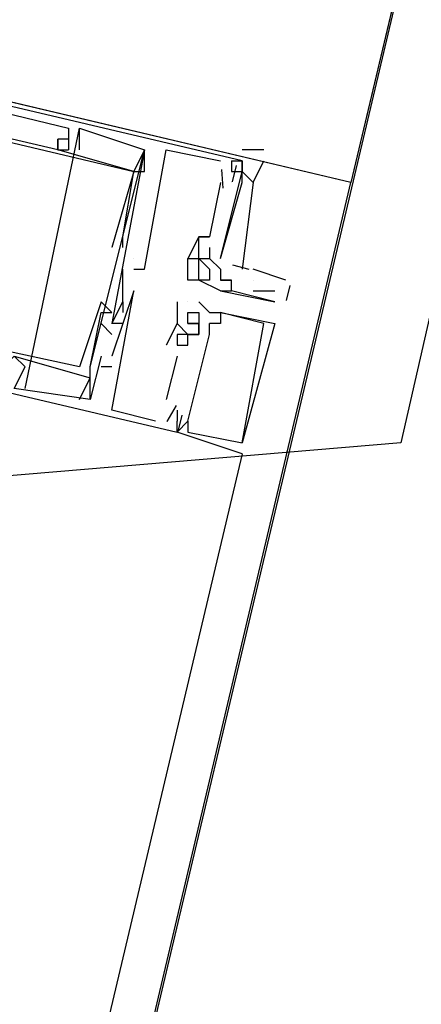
# Model space of a CAD drawing. Header units: feet. Extents: x -79 to 198, y -22 to 181.
# Tile 211 of 256: x 134.86 to 135.353, y 105.088 to 106.298. Entities that reach past the tile are written whole.
import ezdxf

# ---------------------------------------------------------------- set-up
doc = ezdxf.new("R2010")
doc.units = ezdxf.units.FT
for name, color, linetype in [('A-AREA-UNIDAD', 30, 'CONTINUOUS'), ('A-LINEA', 7, 'CONTINUOUS'), ('A-MURO-CONCRETO', 8, 'CONTINUOUS')]:
    doc.layers.add(name, color=color, linetype=linetype)

msp = doc.modelspace()

# ---------------------------------------------------------------- linework, layer by layer
at = {"layer": 'A-AREA-UNIDAD'}
msp.add_lwpolyline([(135.92, 108.3733), (135.328, 105.7778), (134.272, 105.6889), (134.16, 106.0444), (121.52, 108.9778), (121.312, 109.3333), (121.312, 110.2933), (121.6, 111.4133), (114.688, 113.0489)], dxfattribs=at)
at = {"layer": 'A-LINEA'}
for p, q in [((134.8667, 105.8444), (134.9333, 106.1644)), ((134.8667, 105.8444), (134.9333, 106.1644)), ((134.8667, 105.8444), (134.9333, 106.1644)), ((134.92, 106.1644), (134.92, 106.1644)), ((134.92, 106.1644), (134.92, 106.1644)), ((134.92, 106.1644), (134.92, 106.1644)), ((134.9333, 106.1644), (134.9333, 106.1644)), ((134.9333, 106.1644), (134.9333, 106.1644)), ((134.9333, 106.1644), (134.9333, 106.1644)), ((134.9067, 106.1511), (134.9067, 106.1511)), ((134.9067, 106.1511), (134.9067, 106.1511)), ((134.9067, 106.1511), (134.9067, 106.1511)), ((134.9067, 106.1511), (134.9067, 106.1511)), ((134.9067, 106.1511), (134.9067, 106.1511)), ((134.9067, 106.1511), (134.9067, 106.1511)), ((134.9067, 106.1511), (134.9067, 106.1511)), ((134.9067, 106.1511), (134.9067, 106.1511)), ((134.9067, 106.1511), (134.9067, 106.1511)), ((134.92, 106.1511), (134.92, 106.1511)), ((134.92, 106.1511), (134.92, 106.1511)), ((134.92, 106.1511), (134.92, 106.1511)), ((134.92, 106.1511), (134.92, 106.1511)), ((134.92, 106.1511), (134.92, 106.1511)), ((134.92, 106.1511), (134.92, 106.1511)), ((134.92, 106.1511), (134.92, 106.1511)), ((134.92, 106.1511), (134.92, 106.1511)), ((134.92, 106.1511), (134.92, 106.1511)), ((134.92, 106.1511), (134.92, 106.1511)), ((134.92, 106.1511), (134.92, 106.1511)), ((134.92, 106.1511), (134.92, 106.1511)), ((134.9067, 106.1378), (134.9067, 106.1378)), ((134.9067, 106.1378), (134.9067, 106.1378)), ((134.9067, 106.1378), (134.9067, 106.1378)), ((134.9067, 106.1378), (134.9067, 106.1378)), ((134.9067, 106.1378), (134.9067, 106.1378)), ((134.9067, 106.1378), (134.9067, 106.1378)), ((134.9067, 106.1378), (134.9067, 106.1378)), ((134.9067, 106.1378), (134.9067, 106.1378)), ((134.9067, 106.1378), (134.9067, 106.1378)), ((134.92, 106.1378), (134.92, 106.1378)), ((134.92, 106.1378), (134.92, 106.1378)), ((134.92, 106.1378), (134.92, 106.1378)), ((134.92, 106.1378), (134.92, 106.1378)), ((134.92, 106.1378), (134.92, 106.1378)), ((134.92, 106.1378), (134.92, 106.1378)), ((134.9333, 106.1378), (134.9333, 106.1378)), ((134.9333, 106.1378), (134.9333, 106.1378)), ((134.9333, 106.1378), (134.9333, 106.1378)), ((134.9467, 105.8711), (135.0133, 106.1378)), ((134.9467, 105.8711), (135.0133, 106.1378)), ((134.9467, 105.8711), (135.0133, 106.1378)), ((135.0133, 106.1378), (135.0133, 106.1378)), ((135.0133, 106.1378), (135.0133, 106.1378)), ((135.0133, 106.1378), (135.0133, 106.1378)), ((135.0133, 106.1378), (135.0133, 106.1378)), ((135.0133, 106.1378), (135.0133, 106.1378)), ((135.0133, 106.1378), (135.0133, 106.1378)), ((135.04, 106.1378), (135.04, 106.1378)), ((135.04, 106.1378), (135.04, 106.1378)), ((135.04, 106.1378), (135.04, 106.1378)), ((135.16, 106.1378), (135.1333, 106.1378)), ((135.1067, 106.1244), (135.1067, 106.1244)), ((135.1067, 106.1244), (135.1067, 106.1244)), ((135.1067, 106.1244), (135.1067, 106.1244)), ((135.1079, 106.1136), (135.1095, 106.0909)), ((135.1079, 106.1136), (135.1095, 106.0909)), ((135.1079, 106.1136), (135.1095, 106.0909)), ((135.12, 106.1244), (135.12, 106.1244)), ((135.12, 106.1244), (135.12, 106.1244)), ((135.12, 106.1244), (135.12, 106.1244)), ((135.1257, 106.1184), (135.1209, 106.0984)), ((135.1257, 106.1184), (135.1209, 106.0984)), ((135.1257, 106.1184), (135.1209, 106.0984)), ((135.1333, 106.1244), (135.1333, 106.1244)), ((135.1333, 106.1244), (135.1333, 106.1244)), ((135.1333, 106.1244), (135.1333, 106.1244)), ((135.1333, 106.1244), (135.1333, 106.1244)), ((135.1333, 106.1244), (135.1333, 106.1244)), ((135.1333, 106.1244), (135.1333, 106.1244)), ((135.1333, 106.1244), (135.1333, 106.1244)), ((135, 106.1111), (135, 106.1111)), ((135, 106.1111), (135, 106.1111)), ((135, 106.1111), (135, 106.1111)), ((135, 106.1111), (135, 106.1111)), ((135, 106.1111), (135, 106.1111)), ((135, 106.1111), (135, 106.1111)), ((135, 106.1111), (135, 106.1111)), ((135, 106.1111), (135, 106.1111)), ((135, 106.1111), (135, 106.1111)), ((135.0133, 106.1111), (135.0133, 106.1111)), ((135.0133, 106.1111), (135.0133, 106.1111)), ((135.0133, 106.1111), (135.0133, 106.1111)), ((135.1067, 106.1111), (135.1067, 106.1111)), ((135.1067, 106.1111), (135.1067, 106.1111)), ((135.1067, 106.1111), (135.1067, 106.1111)), ((135.12, 106.1111), (135.12, 106.1111)), ((135.12, 106.1111), (135.12, 106.1111)), ((135.12, 106.1111), (135.12, 106.1111)), ((135.12, 106.1111), (135.12, 106.1111)), ((135.12, 106.1111), (135.12, 106.1111)), ((135.12, 106.1111), (135.12, 106.1111)), ((135.1333, 106.1111), (135.1333, 106.1111)), ((135.1333, 106.1111), (135.1333, 106.1111)), ((135.1333, 106.1111), (135.1333, 106.1111)), ((135.1333, 106.1111), (135.1333, 106.1111)), ((135.1333, 106.1111), (135.1333, 106.1111)), ((135.1333, 106.1111), (135.1333, 106.1111)), ((135.1067, 106.0978), (135.0933, 106.0311)), ((135.1067, 106.0978), (135.0933, 106.0311)), ((135.1067, 106.0978), (135.0933, 106.0311)), ((135.1067, 106.0978), (135.1067, 106.0978)), ((135.1067, 106.0978), (135.1067, 106.0978)), ((135.1067, 106.0978), (135.1067, 106.0978)), ((135.12, 106.0978), (135.12, 106.0978)), ((135.12, 106.0978), (135.12, 106.0978)), ((135.12, 106.0978), (135.12, 106.0978)), ((135.12, 106.0978), (135.12, 106.0978)), ((135.12, 106.0978), (135.12, 106.0978)), ((135.12, 106.0978), (135.12, 106.0978)), ((135.1333, 106.0978), (135.1333, 106.0978)), ((135.1333, 106.0978), (135.1333, 106.0978)), ((135.1333, 106.0978), (135.1333, 106.0978)), ((135.1333, 106.0978), (135.1333, 106.0978)), ((135.1333, 106.0978), (135.1333, 106.0978)), ((135.1333, 106.0978), (135.1333, 106.0978)), ((134.9867, 106.0311), (134.9867, 106.0311)), ((134.9867, 106.0311), (134.9867, 106.0311)), ((134.9867, 106.0311), (134.9867, 106.0311)), ((135.08, 106.0311), (135.08, 106.0311)), ((135.08, 106.0311), (135.08, 106.0311)), ((135.08, 106.0311), (135.08, 106.0311)), ((135.08, 106.0311), (135.08, 106.0311)), ((135.08, 106.0311), (135.08, 106.0311)), ((135.08, 106.0311), (135.08, 106.0311)), ((135.0933, 106.0311), (135.0933, 106.0311)), ((135.0933, 106.0311), (135.0933, 106.0311)), ((135.0933, 106.0311), (135.0933, 106.0311)), ((135.0933, 106.0311), (135.0933, 106.0311)), ((135.0933, 106.0311), (135.0933, 106.0311)), ((135.0933, 106.0311), (135.0933, 106.0311)), ((134.9733, 106.0178), (134.9733, 106.0178)), ((134.9733, 106.0178), (134.9733, 106.0178)), ((134.9733, 106.0178), (134.9733, 106.0178)), ((134.9867, 106.0178), (134.9867, 106.0178)), ((134.9867, 106.0178), (134.9867, 106.0178)), ((134.9867, 106.0178), (134.9867, 106.0178)), ((135.08, 106.0178), (135.08, 106.0178)), ((135.08, 106.0178), (135.08, 106.0178)), ((135.08, 106.0178), (135.08, 106.0178)), ((135.0933, 106.0178), (135.0933, 106.0178)), ((135.0933, 106.0178), (135.0933, 106.0178)), ((135.0933, 106.0178), (135.0933, 106.0178)), ((135, 106.0044), (135, 106.0044)), ((135, 106.0044), (135, 106.0044)), ((135, 106.0044), (135, 106.0044)), ((135, 106.0044), (135, 106.0044)), ((135, 106.0044), (135, 106.0044)), ((135, 106.0044), (135, 106.0044)), ((135.0667, 106.0044), (135.0667, 106.0044)), ((135.0667, 106.0044), (135.0667, 106.0044)), ((135.0667, 106.0044), (135.0667, 106.0044)), ((135.0667, 106.0044), (135.0667, 106.0044)), ((135.08, 106.0044), (135.08, 106.0044)), ((135.08, 106.0044), (135.08, 106.0044)), ((135.08, 106.0044), (135.08, 106.0044)), ((135.08, 106.0044), (135.08, 106.0044)), ((135.08, 106.0044), (135.08, 106.0044)), ((135.08, 106.0044), (135.08, 106.0044)), ((135.0933, 106.0044), (135.0933, 106.0044)), ((135.0933, 106.0044), (135.0933, 106.0044)), ((135.0933, 106.0044), (135.0933, 106.0044)), ((135.0933, 106.0044), (135.0933, 106.0044)), ((135.1067, 106.0044), (135.1067, 106.0044)), ((135.1067, 106.0044), (135.1067, 106.0044)), ((135.1067, 106.0044), (135.1067, 106.0044)), ((135.1215, 105.9967), (135.1414, 105.9911)), ((135.1215, 105.9967), (135.1414, 105.9911)), ((135.1215, 105.9967), (135.1414, 105.9911)), ((134.9867, 105.9511), (134.9867, 105.9911)), ((134.9867, 105.9911), (134.9867, 105.9911)), ((134.9867, 105.9511), (134.9867, 105.9911)), ((134.9867, 105.9911), (134.9867, 105.9911)), ((134.9867, 105.9511), (134.9867, 105.9911)), ((134.9867, 105.9911), (134.9867, 105.9911)), ((135, 105.9911), (135, 105.9911)), ((135, 105.9911), (135, 105.9911)), ((135, 105.9911), (135, 105.9911)), ((135.0133, 105.9911), (135.0133, 105.9911)), ((135.0133, 105.9911), (135.0133, 105.9911)), ((135.0133, 105.9911), (135.0133, 105.9911)), ((135.0933, 105.9911), (135.0933, 105.9911)), ((135.1067, 105.9911), (135.1067, 105.9911)), ((135.1067, 105.9911), (135.1067, 105.9911)), ((135.1067, 105.9911), (135.1067, 105.9911)), ((135.1067, 105.9911), (135.1067, 105.9911)), ((135.1867, 105.9778), (135.1467, 105.9911)), ((135.0667, 105.9778), (135.0667, 105.9778)), ((135.08, 105.9778), (135.08, 105.9778)), ((135.08, 105.9778), (135.08, 105.9778)), ((135.0933, 105.9778), (135.0933, 105.9778)), ((135.1067, 105.9778), (135.1067, 105.9778)), ((135.1067, 105.9778), (135.1067, 105.9778)), ((135.1067, 105.9778), (135.1067, 105.9778)), ((135.12, 105.9778), (135.12, 105.9778)), ((135.12, 105.9778), (135.12, 105.9778)), ((135.12, 105.9778), (135.12, 105.9778)), ((135.1467, 105.9778), (135.1467, 105.9778)), ((135.1917, 105.971), (135.1873, 105.9527)), ((135, 105.9644), (135, 105.9644)), ((135, 105.9644), (135, 105.9644)), ((135, 105.9644), (135, 105.9644)), ((135.1067, 105.9644), (135.1067, 105.9644)), ((135.1067, 105.9644), (135.1067, 105.9644)), ((135.12, 105.9644), (135.12, 105.9644)), ((135.12, 105.9644), (135.12, 105.9644)), ((135.12, 105.9644), (135.12, 105.9644)), ((135.1467, 105.9644), (135.1733, 105.9644)), ((134.96, 105.9511), (134.96, 105.9511)), ((134.96, 105.9511), (134.96, 105.9511)), ((134.96, 105.9511), (134.96, 105.9511)), ((134.9867, 105.9511), (134.9867, 105.9511)), ((134.9867, 105.9511), (134.9867, 105.9511)), ((134.9867, 105.9511), (134.9867, 105.9511)), ((134.9867, 105.9511), (134.9867, 105.9511)), ((134.9867, 105.9511), (134.9867, 105.9511)), ((134.9867, 105.9511), (134.9867, 105.9511)), ((135.0533, 105.9511), (135.0533, 105.9511)), ((135.0533, 105.9511), (135.0533, 105.9511)), ((135.0533, 105.9511), (135.0533, 105.9511)), ((135.0667, 105.9511), (135.0667, 105.9511)), ((135.0667, 105.9511), (135.0667, 105.9511)), ((135.0667, 105.9511), (135.0667, 105.9511)), ((135.0667, 105.9511), (135.0667, 105.9511)), ((135.0667, 105.9511), (135.0667, 105.9511)), ((135.0667, 105.9511), (135.0667, 105.9511)), ((135.08, 105.9511), (135.08, 105.9511)), ((135.08, 105.9511), (135.08, 105.9511)), ((135.08, 105.9511), (135.08, 105.9511)), ((135.1733, 105.9511), (135.1733, 105.9511)), ((134.96, 105.9378), (134.96, 105.9378)), ((134.96, 105.9378), (134.96, 105.9378)), ((134.96, 105.9378), (134.96, 105.9378)), ((134.9733, 105.9378), (134.9733, 105.9378)), ((134.9733, 105.9378), (134.9733, 105.9378)), ((134.9733, 105.9378), (134.9733, 105.9378)), ((134.9867, 105.9378), (134.9867, 105.9378)), ((134.9867, 105.9378), (134.9867, 105.9378)), ((134.9867, 105.9378), (134.9867, 105.9378)), ((135.0667, 105.9378), (135.0667, 105.9378)), ((135.0667, 105.9378), (135.0667, 105.9378)), ((135.0667, 105.9378), (135.0667, 105.9378)), ((135.08, 105.9378), (135.08, 105.9378)), ((135.08, 105.9378), (135.08, 105.9378)), ((135.08, 105.9378), (135.08, 105.9378)), ((135.0933, 105.9378), (135.0933, 105.9378)), ((135.0933, 105.9378), (135.0933, 105.9378)), ((135.0933, 105.9378), (135.0933, 105.9378)), ((135.1067, 105.9378), (135.1067, 105.9378)), ((135.1067, 105.9378), (135.1067, 105.9378)), ((135.1067, 105.9378), (135.1067, 105.9378)), ((135.1067, 105.9378), (135.1067, 105.9378)), ((135.1067, 105.9378), (135.1067, 105.9378)), ((135.1067, 105.9378), (135.1067, 105.9378)), ((134.96, 105.9244), (134.9733, 105.9111)), ((134.96, 105.9244), (134.96, 105.9244)), ((134.96, 105.9244), (134.9733, 105.9111)), ((134.96, 105.9244), (134.96, 105.9244)), ((134.96, 105.9244), (134.9733, 105.9111)), ((134.96, 105.9244), (134.96, 105.9244)), ((134.9733, 105.9244), (134.9733, 105.9244)), ((134.9733, 105.9244), (134.9733, 105.9244)), ((134.9733, 105.9244), (134.9733, 105.9244)), ((134.9733, 105.9244), (134.9733, 105.9244)), ((134.9733, 105.9244), (134.9733, 105.9244)), ((134.9733, 105.9244), (134.9733, 105.9244)), ((134.9733, 105.9244), (134.9733, 105.9244)), ((134.9733, 105.9244), (134.9733, 105.9244)), ((134.9733, 105.9244), (134.9733, 105.9244)), ((134.9867, 105.9244), (134.9867, 105.9244)), ((134.9867, 105.9244), (134.9867, 105.9244)), ((134.9867, 105.9244), (134.9867, 105.9244)), ((135.0533, 105.9244), (135.0533, 105.9244)), ((135.0533, 105.9244), (135.0533, 105.9244)), ((135.0533, 105.9244), (135.0533, 105.9244)), ((135.0533, 105.9244), (135.0533, 105.9244)), ((135.0533, 105.9244), (135.0533, 105.9244)), ((135.0533, 105.9244), (135.0533, 105.9244)), ((135.0667, 105.9244), (135.0667, 105.9244)), ((135.0667, 105.9244), (135.0667, 105.9244)), ((135.0667, 105.9244), (135.0667, 105.9244)), ((135.0667, 105.9244), (135.0667, 105.9244)), ((135.0667, 105.9244), (135.0667, 105.9244)), ((135.0667, 105.9244), (135.0667, 105.9244)), ((135.08, 105.9244), (135.08, 105.9244)), ((135.08, 105.9244), (135.08, 105.9244)), ((135.08, 105.9244), (135.08, 105.9244)), ((135.08, 105.9244), (135.08, 105.9244)), ((135.08, 105.9244), (135.08, 105.9244)), ((135.08, 105.9244), (135.08, 105.9244)), ((135.08, 105.9244), (135.08, 105.9244)), ((135.08, 105.9244), (135.08, 105.9244)), ((135.08, 105.9244), (135.08, 105.9244)), ((135.08, 105.9244), (135.08, 105.9244)), ((135.08, 105.9244), (135.08, 105.9244)), ((135.08, 105.9244), (135.08, 105.9244)), ((135.0933, 105.9111), (135.0933, 105.9244)), ((135.0933, 105.9244), (135.0933, 105.9244)), ((135.0933, 105.9111), (135.0933, 105.9244)), ((135.0933, 105.9244), (135.0933, 105.9244)), ((135.0933, 105.9111), (135.0933, 105.9244)), ((135.0933, 105.9244), (135.0933, 105.9244)), ((135.1067, 105.9244), (135.1067, 105.9244)), ((135.1067, 105.9244), (135.1067, 105.9244)), ((135.1067, 105.9244), (135.1067, 105.9244)), ((135.16, 105.9244), (135.16, 105.9244)), ((135.16, 105.9244), (135.16, 105.9244)), ((135.16, 105.9244), (135.16, 105.9244)), ((135.1733, 105.9244), (135.1733, 105.9244)), ((135.1733, 105.9244), (135.1733, 105.9244)), ((135.1733, 105.9244), (135.1733, 105.9244)), ((134.9733, 105.9111), (134.9733, 105.9111)), ((134.9733, 105.9111), (134.9733, 105.9111)), ((134.9733, 105.9111), (134.9733, 105.9111)), ((135.0533, 105.9111), (135.0533, 105.9111)), ((135.0533, 105.9111), (135.0533, 105.9111)), ((135.0533, 105.9111), (135.0533, 105.9111)), ((135.0533, 105.9111), (135.0533, 105.9111)), ((135.0533, 105.9111), (135.0533, 105.9111)), ((135.0533, 105.9111), (135.0533, 105.9111)), ((135.0667, 105.8044), (135.0933, 105.9111)), ((135.0667, 105.9111), (135.0667, 105.9111)), ((135.0667, 105.9111), (135.0667, 105.9111)), ((135.0667, 105.9111), (135.0667, 105.9111)), ((135.0667, 105.8044), (135.0933, 105.9111)), ((135.0667, 105.9111), (135.0667, 105.9111)), ((135.0667, 105.9111), (135.0667, 105.9111)), ((135.0667, 105.9111), (135.0667, 105.9111)), ((135.0667, 105.8044), (135.0933, 105.9111)), ((135.0667, 105.9111), (135.0667, 105.9111)), ((135.0667, 105.9111), (135.0667, 105.9111)), ((135.0667, 105.9111), (135.0667, 105.9111)), ((135.08, 105.9111), (135.08, 105.9111)), ((135.08, 105.9111), (135.08, 105.9111)), ((135.08, 105.9111), (135.08, 105.9111)), ((135.08, 105.9111), (135.08, 105.9111)), ((135.08, 105.9111), (135.08, 105.9111)), ((135.08, 105.9111), (135.08, 105.9111)), ((135.08, 105.9111), (135.08, 105.9111)), ((135.08, 105.9111), (135.08, 105.9111)), ((135.08, 105.9111), (135.08, 105.9111)), ((135.08, 105.9111), (135.08, 105.9111)), ((135.08, 105.9111), (135.08, 105.9111)), ((135.08, 105.9111), (135.08, 105.9111)), ((135.08, 105.9111), (135.08, 105.9111)), ((135.08, 105.9111), (135.08, 105.9111)), ((135.08, 105.9111), (135.08, 105.9111)), ((135.0933, 105.9111), (135.0933, 105.9111)), ((135.0933, 105.9111), (135.0933, 105.9111)), ((135.0933, 105.9111), (135.0933, 105.9111)), ((135.0933, 105.9111), (135.0933, 105.9111)), ((135.0933, 105.9111), (135.0933, 105.9111)), ((135.0933, 105.9111), (135.0933, 105.9111)), ((135.04, 105.8978), (135.04, 105.8978)), ((135.04, 105.8978), (135.04, 105.8978)), ((135.04, 105.8978), (135.04, 105.8978)), ((135.0533, 105.8978), (135.0533, 105.8978)), ((135.0533, 105.8978), (135.0533, 105.8978)), ((135.0533, 105.8978), (135.0533, 105.8978)), ((135.0533, 105.8978), (135.0533, 105.8978)), ((135.0533, 105.8978), (135.0533, 105.8978)), ((135.0533, 105.8978), (135.0533, 105.8978)), ((135.0667, 105.8978), (135.0667, 105.8978)), ((135.0667, 105.8978), (135.0667, 105.8978)), ((135.0667, 105.8978), (135.0667, 105.8978)), ((134.96, 105.8844), (134.96, 105.8844)), ((134.96, 105.8844), (134.96, 105.8844)), ((134.96, 105.8844), (134.96, 105.8844)), ((134.9733, 105.8844), (134.9733, 105.8844)), ((134.9733, 105.8844), (134.9733, 105.8844)), ((134.9733, 105.8844), (134.9733, 105.8844)), ((135.0533, 105.8844), (135.04, 105.8311)), ((135.0533, 105.8844), (135.04, 105.8311)), ((135.0533, 105.8844), (135.04, 105.8311)), ((135.0533, 105.8844), (135.0533, 105.8844)), ((135.0533, 105.8844), (135.0533, 105.8844)), ((135.0533, 105.8844), (135.0533, 105.8844)), ((134.8667, 105.8711), (134.8667, 105.8711)), ((134.8667, 105.8711), (134.8667, 105.8711)), ((134.8667, 105.8711), (134.8667, 105.8711)), ((134.9333, 105.8711), (134.9333, 105.8711)), ((134.9333, 105.8711), (134.9333, 105.8711)), ((134.9333, 105.8711), (134.9333, 105.8711)), ((134.9467, 105.8711), (134.9467, 105.8711)), ((134.9467, 105.8711), (134.9467, 105.8711)), ((134.9467, 105.8711), (134.9467, 105.8711)), ((134.9733, 105.8711), (134.96, 105.8711)), ((134.96, 105.8711), (134.96, 105.8711)), ((134.9733, 105.8711), (134.96, 105.8711)), ((134.96, 105.8711), (134.96, 105.8711)), ((134.9733, 105.8711), (134.96, 105.8711)), ((134.96, 105.8711), (134.96, 105.8711)), ((134.9733, 105.8711), (134.9733, 105.8711)), ((134.9733, 105.8711), (134.9733, 105.8711)), ((134.9733, 105.8711), (134.9733, 105.8711)), ((134.9333, 105.8311), (134.9467, 105.8578)), ((134.9333, 105.8311), (134.9467, 105.8578)), ((134.9333, 105.8311), (134.9467, 105.8578)), ((134.9467, 105.8578), (134.9467, 105.8578)), ((134.9467, 105.8578), (134.9467, 105.8578)), ((134.9467, 105.8578), (134.9467, 105.8578)), ((134.9467, 105.8578), (134.9467, 105.8578)), ((134.9467, 105.8578), (134.9467, 105.8578)), ((134.9467, 105.8578), (134.9467, 105.8578)), ((134.9333, 105.8311), (134.9333, 105.8311)), ((134.9333, 105.8311), (134.9333, 105.8311)), ((134.9333, 105.8311), (134.9333, 105.8311)), ((134.9333, 105.8311), (134.9333, 105.8311)), ((134.9333, 105.8311), (134.9333, 105.8311)), ((134.9333, 105.8311), (134.9333, 105.8311)), ((134.9467, 105.8311), (134.9467, 105.8311)), ((134.9467, 105.8311), (134.9467, 105.8311)), ((134.9467, 105.8311), (134.9467, 105.8311)), ((134.9467, 105.8311), (134.9467, 105.8311)), ((134.9467, 105.8311), (134.9467, 105.8311)), ((134.9467, 105.8311), (134.9467, 105.8311)), ((135.04, 105.8311), (135.04, 105.8311)), ((135.04, 105.8311), (135.04, 105.8311)), ((135.04, 105.8311), (135.04, 105.8311)), ((135.0522, 105.8235), (135.0406, 105.804)), ((135.0522, 105.8235), (135.0406, 105.804)), ((135.0522, 105.8235), (135.0406, 105.804)), ((134.9733, 105.8178), (134.9733, 105.8178)), ((134.9733, 105.8178), (134.9733, 105.8178)), ((134.9733, 105.8178), (134.9733, 105.8178)), ((135.0533, 105.8178), (135.0533, 105.8178)), ((135.0533, 105.8178), (135.0533, 105.8178)), ((135.0533, 105.8178), (135.0533, 105.8178)), ((135.059, 105.8117), (135.0543, 105.7917)), ((135.059, 105.8117), (135.0543, 105.7917)), ((135.059, 105.8117), (135.0543, 105.7917)), ((135.0267, 105.8044), (135.0267, 105.8044)), ((135.0267, 105.8044), (135.0267, 105.8044)), ((135.0267, 105.8044), (135.0267, 105.8044)), ((135.04, 105.8044), (135.04, 105.8044)), ((135.04, 105.8044), (135.04, 105.8044)), ((135.04, 105.8044), (135.04, 105.8044)), ((135.04, 105.8044), (135.04, 105.8044)), ((135.04, 105.8044), (135.04, 105.8044)), ((135.04, 105.8044), (135.04, 105.8044)), ((135.0533, 105.8044), (135.0533, 105.8044)), ((135.0533, 105.8044), (135.0533, 105.8044)), ((135.0533, 105.8044), (135.0533, 105.8044)), ((135.0533, 105.8044), (135.0533, 105.8044)), ((135.0533, 105.8044), (135.0533, 105.8044)), ((135.0533, 105.8044), (135.0533, 105.8044)), ((135.0667, 105.8044), (135.0667, 105.8044)), ((135.0667, 105.8044), (135.0667, 105.8044)), ((135.0667, 105.8044), (135.0667, 105.8044)), ((135.0667, 105.8044), (135.0667, 105.8044)), ((135.0667, 105.8044), (135.0667, 105.8044)), ((135.0667, 105.8044), (135.0667, 105.8044)), ((135.0533, 105.7911), (135.0533, 105.7911)), ((135.0533, 105.7911), (135.0533, 105.7911)), ((135.0533, 105.7911), (135.0533, 105.7911)), ((135.0533, 105.7911), (135.0533, 105.7911)), ((135.0533, 105.7911), (135.0533, 105.7911)), ((135.0533, 105.7911), (135.0533, 105.7911)), ((135.0533, 105.7911), (135.0533, 105.7911)), ((135.0533, 105.7911), (135.0533, 105.7911)), ((135.0533, 105.7911), (135.0533, 105.7911)), ((135.0667, 105.7911), (135.0667, 105.7911)), ((135.0667, 105.7911), (135.0667, 105.7911)), ((135.0667, 105.7911), (135.0667, 105.7911)), ((135.1333, 105.7778), (135.1333, 105.7778)), ((135.1333, 105.7778), (135.1333, 105.7778)), ((135.1333, 105.7778), (135.1333, 105.7778)), ((135.1333, 105.7778), (135.1333, 105.7778)), ((135.1333, 105.7778), (135.1333, 105.7778)), ((135.1333, 105.7778), (135.1333, 105.7778)), ((135.1333, 105.7644), (133.3867, 98.3911)), ((135.1333, 105.7644), (135.1333, 105.7644)), ((135.1333, 105.7644), (135.1333, 105.7644)), ((135.1333, 105.7644), (135.1333, 105.7644))]:
    msp.add_line(p, q, dxfattribs=at)
for points in [[(121.4533, 109.3644), (122.1467, 112.2844), (135.96, 109.0178), (135.2667, 106.0978), (121.4533, 109.3644)], [(142.72, 107.0711), (135.88, 108.6844), (131.36, 89.5511), (124.5867, 91.1511), (124.4, 90.3378), (121.8, 90.9511), (121.3333, 88.9511), (118.2, 75.6978), (129.9467, 72.9244)], [(135.12, 106.1244), (135.1333, 106.1244), (135.1333, 106.1111), (135.1333, 106.1244), (134.4533, 106.2844), (134.4267, 106.1378)], [(135.12, 106.1244), (135.1333, 106.1244), (135.1333, 106.1111), (135.1333, 106.1244), (134.4533, 106.2844), (134.4267, 106.1378)], [(135.12, 106.1244), (135.1333, 106.1244), (135.1333, 106.1111), (135.1333, 106.1244), (134.4533, 106.2844), (134.4267, 106.1378)], [(134.92, 106.1511), (134.9067, 106.1511), (134.9067, 106.1378), (134.5067, 106.2311), (134.5067, 106.2444), (134.48, 106.2578), (134.48, 106.2711), (134.4667, 106.2578)], [(134.4667, 106.2578), (134.48, 106.2711), (134.92, 106.1644), (134.92, 106.1511), (134.92, 106.1378)], [(134.92, 106.1511), (134.9067, 106.1511), (134.9067, 106.1378), (134.5067, 106.2311), (134.5067, 106.2444), (134.48, 106.2578), (134.48, 106.2711), (134.4667, 106.2578)], [(134.4667, 106.2578), (134.48, 106.2711), (134.92, 106.1644), (134.92, 106.1511), (134.92, 106.1378)], [(134.92, 106.1511), (134.9067, 106.1511), (134.9067, 106.1378), (134.5067, 106.2311), (134.5067, 106.2444), (134.48, 106.2578), (134.48, 106.2711), (134.4667, 106.2578)], [(134.4667, 106.2578), (134.48, 106.2711), (134.92, 106.1644), (134.92, 106.1511), (134.92, 106.1378)], [(134.48, 106.1378), (134.4933, 106.2311), (135, 106.1111), (134.9733, 106.0178), (134.9733, 106.0178)], [(134.48, 106.1378), (134.4933, 106.2311), (135, 106.1111), (134.9733, 106.0178), (134.9733, 106.0178)], [(134.48, 106.1378), (134.4933, 106.2311), (135, 106.1111), (134.9733, 106.0178), (134.9733, 106.0178)], [(134.9333, 106.1378), (134.9333, 106.1644), (135.0133, 106.1378), (134.9733, 105.9244)], [(134.9333, 106.1378), (134.9333, 106.1644), (135.0133, 106.1378), (134.9733, 105.9244)], [(134.9333, 106.1378), (134.9333, 106.1644), (135.0133, 106.1378), (134.9733, 105.9244)], [(135.0133, 106.1378), (135, 106.1111), (134.9067, 106.1378), (134.9067, 106.1511)], [(134.92, 106.1511), (134.9067, 106.1511), (134.9067, 106.1511), (134.9067, 106.1378)], [(134.9067, 106.1511), (134.9067, 106.1378), (134.92, 106.1378)], [(135.0133, 106.1378), (135, 106.1111), (134.9067, 106.1378), (134.9067, 106.1511)], [(134.92, 106.1511), (134.9067, 106.1511), (134.9067, 106.1511), (134.9067, 106.1378)], [(134.9067, 106.1511), (134.9067, 106.1378), (134.92, 106.1378)], [(135.0133, 106.1378), (135, 106.1111), (134.9067, 106.1378), (134.9067, 106.1511)], [(134.92, 106.1511), (134.9067, 106.1511), (134.9067, 106.1511), (134.9067, 106.1378)], [(134.9067, 106.1511), (134.9067, 106.1378), (134.92, 106.1378)], [(134.9867, 106.0178), (134.9867, 106.0311), (135, 106.1111), (135.0133, 106.1111), (135.0133, 106.1378)], [(134.9867, 106.0178), (134.9867, 106.0311), (135, 106.1111), (135.0133, 106.1111), (135.0133, 106.1378)], [(134.9867, 106.0178), (134.9867, 106.0311), (135, 106.1111), (135.0133, 106.1111), (135.0133, 106.1378)], [(135, 105.9911), (135.0133, 105.9911), (135.04, 106.1378), (135.1067, 106.1244)], [(135, 105.9911), (135.0133, 105.9911), (135.04, 106.1378), (135.1067, 106.1244)], [(135, 105.9911), (135.0133, 105.9911), (135.04, 106.1378), (135.1067, 106.1244)], [(135.12, 106.1244), (135.12, 106.1111), (135.1333, 106.1111), (135.1467, 106.0978), (135.16, 106.1244)], [(135.1333, 106.1244), (135.1333, 106.1111), (135.1333, 106.1244)], [(135.1067, 106.0044), (135.1333, 106.1111), (135.1467, 106.0978), (135.1333, 105.9911)], [(135.1067, 106.0044), (135.1333, 106.0978), (135.1333, 106.1111)], [(135.1067, 106.0044), (135.1333, 106.1111), (135.1467, 106.0978), (135.1333, 105.9911)], [(135.1067, 106.0044), (135.1333, 106.0978), (135.1333, 106.1111)], [(135.1067, 106.0044), (135.1333, 106.1111), (135.1467, 106.0978), (135.1333, 105.9911)], [(135.1067, 106.0044), (135.1333, 106.0978), (135.1333, 106.1111)], [(124.5867, 91.1511), (131.36, 89.5511), (135.2667, 106.0978)], [(134.4133, 106.0978), (134.3733, 105.9511), (135.0533, 105.7911), (135.0533, 105.8044), (135.0533, 105.8044)], [(134.4133, 106.0978), (134.3733, 105.9511), (135.0533, 105.7911), (135.0533, 105.8044), (135.0533, 105.8044)], [(134.4133, 106.0978), (134.3733, 105.9511), (135.0533, 105.7911), (135.0533, 105.8044), (135.0533, 105.8044)], [(135.0933, 106.0311), (135.08, 106.0311), (135.0667, 106.0044), (135.08, 106.0044), (135.08, 106.0178), (135.08, 106.0311), (135.0933, 106.0311)], [(135.0933, 106.0311), (135.08, 106.0311), (135.0667, 106.0044), (135.08, 106.0044), (135.08, 106.0178), (135.08, 106.0311), (135.0933, 106.0311)], [(135.0933, 106.0311), (135.08, 106.0311), (135.0667, 106.0044), (135.08, 106.0044), (135.08, 106.0178), (135.08, 106.0311), (135.0933, 106.0311)], [(135.0933, 106.0178), (135.0933, 106.0044), (135.1067, 105.9911)], [(135.0933, 106.0178), (135.0933, 106.0044), (135.1067, 105.9911)], [(135.0933, 106.0178), (135.0933, 106.0044), (135.1067, 105.9911)], [(135.1067, 105.9644), (135.08, 105.9778), (135.0667, 105.9778), (135.0667, 106.0044), (135.08, 106.0044), (135.08, 106.0044), (135.08, 106.0044), (135.08, 106.0044), (135.0933, 106.0044), (135.0933, 106.0044), (135.1067, 105.9911), (135.1067, 105.9778), (135.1067, 105.9778), (135.12, 105.9778)], [(135.08, 106.0044), (135.0933, 105.9911), (135.0933, 105.9778), (135.08, 105.9778), (135.08, 106.0044)], [(134.9467, 105.8311), (134.9467, 105.8578), (134.9467, 105.8711), (134.96, 105.9378), (134.9733, 105.9378), (134.96, 105.9511), (134.96, 105.9511), (134.9333, 105.8711), (134.44, 105.9778)], [(134.9467, 105.8311), (134.9467, 105.8578), (134.9467, 105.8711), (134.96, 105.9378), (134.9733, 105.9378), (134.96, 105.9511), (134.96, 105.9511), (134.9333, 105.8711), (134.44, 105.9778)], [(134.9467, 105.8311), (134.9467, 105.8578), (134.9467, 105.8711), (134.96, 105.9378), (134.9733, 105.9378), (134.96, 105.9511), (134.96, 105.9511), (134.9333, 105.8711), (134.44, 105.9778)], [(135.1067, 105.9644), (135.1067, 105.9644), (135.12, 105.9644), (135.12, 105.9778), (135.1067, 105.9778)], [(135.12, 105.9778), (135.12, 105.9778), (135.12, 105.9778), (135.12, 105.9778)], [(135.0267, 105.8044), (134.9733, 105.8178), (135, 105.9644), (134.9733, 105.8844)], [(135.0267, 105.8044), (134.9733, 105.8178), (135, 105.9644), (134.9733, 105.8844)], [(135.0267, 105.8044), (134.9733, 105.8178), (135, 105.9644), (134.9733, 105.8844)], [(135.1067, 105.9644), (135.1733, 105.9511), (135.1733, 105.9511), (135.12, 105.9644)], [(134.9867, 105.9244), (134.9733, 105.9244), (134.9867, 105.9511), (134.9867, 105.9378)], [(134.9867, 105.9244), (134.9733, 105.9244), (134.9867, 105.9511), (134.9867, 105.9378)], [(134.9867, 105.9244), (134.9733, 105.9244), (134.9867, 105.9511), (134.9867, 105.9378)], [(135.0533, 105.9511), (135.0533, 105.9244), (135.0533, 105.9244), (135.0533, 105.9244), (135.0533, 105.9244)], [(135.0533, 105.9511), (135.0533, 105.9244), (135.0533, 105.9244), (135.0533, 105.9244), (135.0533, 105.9244)], [(135.0533, 105.9511), (135.0533, 105.9244), (135.0533, 105.9244), (135.0533, 105.9244), (135.0533, 105.9244)], [(135.08, 105.9511), (135.0933, 105.9378), (135.1067, 105.9378), (135.1733, 105.9244), (135.1333, 105.7778), (135.1333, 105.7778)], [(135.08, 105.9511), (135.0933, 105.9378), (135.1067, 105.9378), (135.1733, 105.9244), (135.1333, 105.7778), (135.1333, 105.7778)], [(135.08, 105.9511), (135.0933, 105.9378), (135.1067, 105.9378), (135.1733, 105.9244), (135.1333, 105.7778), (135.1333, 105.7778)], [(135.1333, 105.7644), (135.0533, 105.7911), (135.0667, 105.8044), (135.0667, 105.7911), (135.1333, 105.7778), (135.1333, 105.7778), (135.16, 105.9244), (135.16, 105.9244), (135.1067, 105.9378), (135.1067, 105.9378), (135.1067, 105.9244), (135.1067, 105.9244), (135.0933, 105.9244), (135.0933, 105.9244)], [(135.1333, 105.7644), (135.0533, 105.7911), (135.0667, 105.8044), (135.0667, 105.7911), (135.1333, 105.7778), (135.1333, 105.7778), (135.16, 105.9244), (135.16, 105.9244), (135.1067, 105.9378), (135.1067, 105.9378), (135.1067, 105.9244), (135.1067, 105.9244), (135.0933, 105.9244), (135.0933, 105.9244)], [(135.1333, 105.7644), (135.0533, 105.7911), (135.0667, 105.8044), (135.0667, 105.7911), (135.1333, 105.7778), (135.1333, 105.7778), (135.16, 105.9244), (135.16, 105.9244), (135.1067, 105.9378), (135.1067, 105.9378), (135.1067, 105.9244), (135.1067, 105.9244), (135.0933, 105.9244), (135.0933, 105.9244)], [(135.0667, 105.9111), (135.0533, 105.9244), (135.04, 105.8978)], [(135.0667, 105.9111), (135.0533, 105.9244), (135.04, 105.8978)], [(135.0667, 105.9111), (135.0533, 105.9244), (135.04, 105.8978)], [(135.0667, 105.9244), (135.08, 105.9244), (135.08, 105.9111), (135.08, 105.9111)], [(135.0667, 105.9244), (135.08, 105.9244), (135.08, 105.9111), (135.08, 105.9111)], [(135.0667, 105.9244), (135.08, 105.9244), (135.08, 105.9111), (135.08, 105.9111)], [(135.08, 105.9244), (135.08, 105.9111), (135.08, 105.9244)], [(135.08, 105.9244), (135.08, 105.9111), (135.08, 105.9244)], [(135.08, 105.9244), (135.08, 105.9111), (135.08, 105.9244)], [(135.08, 105.9244), (135.08, 105.9111), (135.08, 105.9244)], [(135.08, 105.9244), (135.08, 105.9111), (135.08, 105.9244)], [(135.08, 105.9244), (135.08, 105.9111), (135.08, 105.9244)], [(135.08, 105.9111), (135.0667, 105.9111), (135.08, 105.9111)], [(135.08, 105.9111), (135.0667, 105.9111), (135.08, 105.9111)], [(135.08, 105.9111), (135.0667, 105.9111), (135.08, 105.9111)], [(134.84, 105.8711), (134.8533, 105.8844), (134.9467, 105.8578)], [(134.84, 105.8711), (134.8533, 105.8844), (134.9467, 105.8578)], [(134.84, 105.8711), (134.8533, 105.8844), (134.9467, 105.8578)], [(134.96, 105.8844), (134.9467, 105.8311), (134.8533, 105.8444), (134.8667, 105.8711), (134.8533, 105.8844)], [(134.96, 105.8844), (134.9467, 105.8311), (134.8533, 105.8444), (134.8667, 105.8711), (134.8533, 105.8844)], [(134.96, 105.8844), (134.9467, 105.8311), (134.8533, 105.8444), (134.8667, 105.8711), (134.8533, 105.8844)], [(135.0533, 105.8178), (135.0533, 105.8178), (135.0533, 105.8044)], [(135.0533, 105.8178), (135.0533, 105.8178), (135.0533, 105.8044)], [(135.0533, 105.8178), (135.0533, 105.8178), (135.0533, 105.8044)]]:
    msp.add_lwpolyline(points, dxfattribs=at)
for points in [[(135.08, 105.9244), (135.0667, 105.9244), (135.0667, 105.9378), (135.08, 105.9378)], [(135.08, 105.9244), (135.0667, 105.9244), (135.0667, 105.9378), (135.08, 105.9378)], [(135.08, 105.9244), (135.0667, 105.9244), (135.0667, 105.9378), (135.08, 105.9378)], [(135.0667, 105.9111), (135.0533, 105.9111), (135.0533, 105.8978), (135.0667, 105.8978)], [(135.0667, 105.9111), (135.0533, 105.9111), (135.0533, 105.8978), (135.0667, 105.8978)], [(135.0667, 105.9111), (135.0533, 105.9111), (135.0533, 105.8978), (135.0667, 105.8978)]]:
    msp.add_lwpolyline(points, close=True, dxfattribs=at)
at = {"layer": 'A-MURO-CONCRETO'}
msp.add_lwpolyline([(122.92, 109.0178), (135.96, 109.0178), (135.2667, 106.0978), (122.92, 109.0178), (122.92, 109.0178)], dxfattribs=at)

doc.saveas('drawing.dxf')
